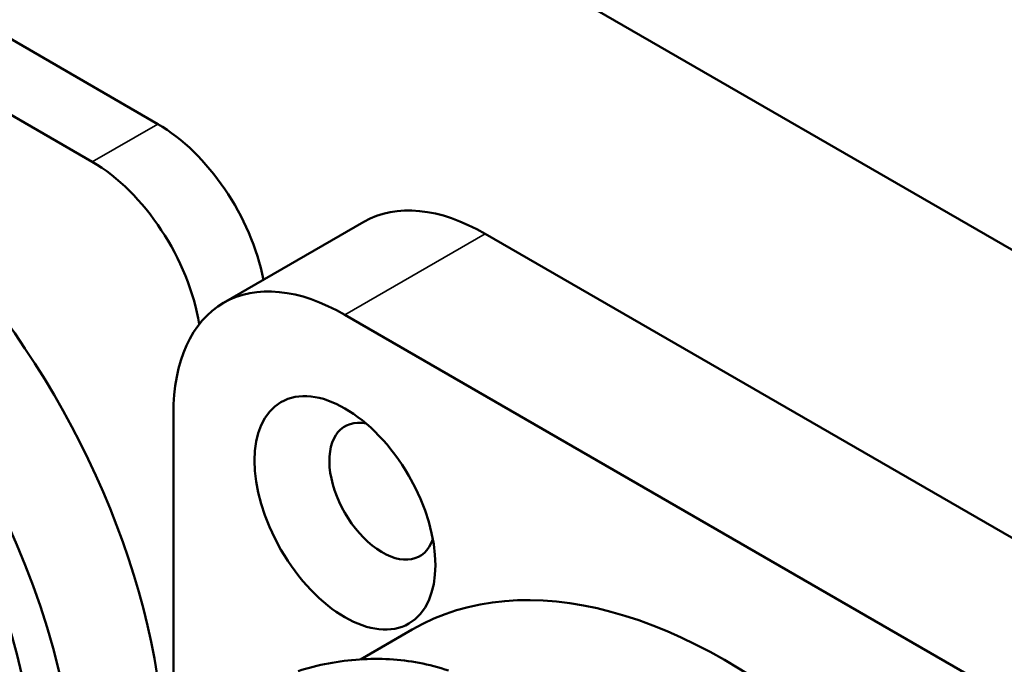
# Model space of a CAD drawing. Header units: millimetres. Extents: x 0 to 2239, y -60 to 841.
# Tile 137 of 151: x 1050.56 to 1061.72, y 304.19 to 311.5. Entities that reach past the tile are written whole.
import ezdxf

# ---------------------------------------------------------------- set-up
doc = ezdxf.new("R2010")
doc.units = ezdxf.units.MM
doc.layers.add('Sichtbar (ISO)', color=7, linetype='Continuous', lineweight=50)
doc.layers.add('Sichtbar schmal (ISO)', color=7, linetype='Continuous', lineweight=35)

msp = doc.modelspace()

# ---------------------------------------------------------------- linework, layer by layer
at = {"layer": 'Sichtbar (ISO)'}
for p, q in [((1067.6778, 305.4949), (1042.929, 319.7836)), ((1052.1214, 310.3123), (1045.4039, 314.1906)), ((1051.3789, 309.8836), (1044.6614, 313.762)), ((1054.4587, 309.2033), (1052.8677, 308.2848)), ((1055.8337, 309.0671), (1064.4604, 304.0865)), ((1054.2427, 308.1486), (1062.8694, 303.1679)), ((1052.2982, 307.0259), (1052.2982, 303.5112)), ((1054.4174, 304.2412), (1055.0061, 304.581))]:
    msp.add_line(p, q, dxfattribs=at)
for centre, major_axis, start_param, end_param in [((1048.0202, 305.4949), (-2.95, 5.1095), 4.0132034, 6.2831853), ((1047.0302, 304.9234), (-2.95, 5.1095), 3.9729104, 6.798017), ((1052.1214, 308.8834), (-0.875, 1.5155), 4.177802, 5.4977871), ((1047.0302, 304.9234), (-2.6125, 4.525), 3.8554722, 6.6779549), ((1051.3789, 308.4547), (0.875, -1.5155), 0.9876795, 2.3561945), ((1055.8337, 306.8217), (-1.375, 2.3816), 5.4977871, 6.2831853), ((1054.2427, 305.9032), (-1.375, 2.3816), 5.4977871, 7.0685835), ((1054.667, 306.1481), (-0.425, 0.7361), 5.807959, 9.9000043), ((1058.5561, 298.4322), (3.55, -6.1488), 0, 3.1415927)]:
    msp.add_ellipse(centre, major_axis=major_axis, ratio=0.5773503, start_param=start_param, end_param=end_param, dxfattribs=at)
msp.add_ellipse((1054.2427, 305.9032), major_axis=(-0.725, 1.2557), ratio=0.5773503, dxfattribs=at)
msp.add_open_spline([(1053.7129, 304.1091), (1053.9346, 304.18), (1054.1732, 304.2252), (1054.6355, 304.2555), (1054.8648, 304.2434), (1055.1965, 304.1809), (1055.3079, 304.1515), (1055.4156, 304.1141)], degree=3, knots=[0, 0, 0, 0, 0.1421082, 0.1421082, 0.27825077, 0.27825077, 0.34887755, 0.34887755, 0.34887755, 0.34887755], dxfattribs=at)
at = {"layer": 'Sichtbar schmal (ISO)'}
for p, q in [((1051.3789, 309.8836), (1052.1214, 310.3123)), ((1054.2427, 308.1486), (1055.8337, 309.0671))]:
    msp.add_line(p, q, dxfattribs=at)

doc.saveas('drawing.dxf')
